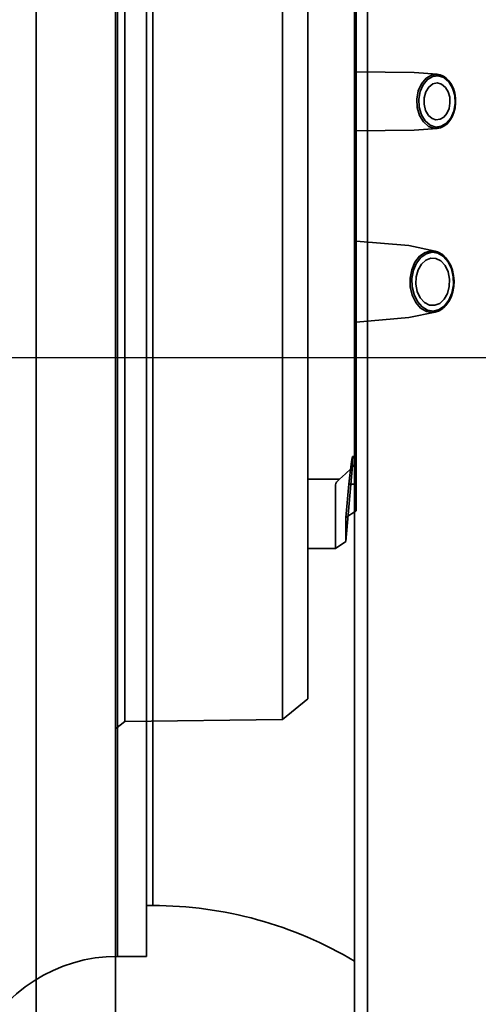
# Model space of a CAD drawing. Header units: millimetres. Extents: x 42175 to 97175, y 10092 to 468192.
# Tile 141 of 256: x 75301 to 75364, y 21424 to 21561. Entities that reach past the tile are written whole.
import ezdxf

# ---------------------------------------------------------------- set-up
doc = ezdxf.new("R2010")
doc.units = ezdxf.units.MM
doc.header["$XCLIPFRAME"] = 2
for name, color, linetype in [('AHU03-3-4295DXF_CONTINUOUS_LINE', 8, 'Continuous'), ('AHU03-3-4296DXF_CONTINUOUS_LINE', 8, 'Continuous'), ('AHU03-3-68634OBJ', 8, 'Continuous'), ('AHU03-3-8111DXF_CONTINUOUS_LINE', 8, 'Continuous'), ('AHU03-3-8112DXF_CONTINUOUS_LINE', 8, 'Continuous'), ('EC-MTR_250-0_7OBJ', 8, 'Continuous'), ('FLUID-N1-150-ARRDU', 8, 'Continuous')]:
    doc.layers.add(name, color=color, linetype=linetype)
picture_1 = doc.add_image_def('image2.bmp', size_in_pixel=(2333, 386))

msp = doc.modelspace()

# ---------------------------------------------------------------- linework, layer by layer
at = {"layer": 'AHU03-3-4295DXF_CONTINUOUS_LINE', "color": 8, "linetype": 'Continuous', "lineweight": 35, "ltscale": 100}
for p, q in [((75314.08, 21642.9), (75314.08, 21430.8)), ((75318.08, 21642.9), (75318.08, 21430.8)), ((75314.08, 21430.8), (75318.08, 21430.8))]:
    msp.add_line(p, q, dxfattribs=at)
msp.add_arc((75314.08, 21409.29), 21.51, 90, 155.1661, dxfattribs=at)
at = {"layer": 'AHU03-3-4296DXF_CONTINUOUS_LINE', "color": 8, "linetype": 'Continuous', "lineweight": 35, "ltscale": 100}
for p, q in [((75318.97, 21635.85), (75318.97, 21437.85)), ((75318.98, 21635.85), (75318.98, 21437.85)), ((75318.98, 21437.85), (75318.08, 21437.85)), ((75318.97, 21437.85), (75318.08, 21437.85))]:
    msp.add_line(p, q, dxfattribs=at)
msp.add_arc((75318.97, 21383.25), 54.6, 59.1455, 90, dxfattribs=at)
at = {"layer": 'AHU03-3-68634OBJ', "color": 8, "linetype": 'Continuous', "lineweight": 35, "ltscale": 100}
for p, q in [((75302.78, 21670.35), (75302.78, 21403.35)), ((75313.78, 21670.35), (75313.78, 21403.35))]:
    msp.add_line(p, q, dxfattribs=at)
at = {"layer": 'AHU03-3-8111DXF_CONTINUOUS_LINE', "color": 8, "linetype": 'Continuous', "lineweight": 35, "ltscale": 100}
msp.add_line((75346.97, 21364.85), (75346.97, 21708.85), dxfattribs=at)
at = {"layer": 'AHU03-3-8112DXF_CONTINUOUS_LINE', "color": 8, "linetype": 'Continuous', "lineweight": 35, "ltscale": 100}
msp.add_line((75348.78, 21102.35), (75348.78, 21971.35), dxfattribs=at)
at = {"layer": 'EC-MTR_250-0_7OBJ', "color": 8, "linetype": 'Continuous', "lineweight": 35, "ltscale": 100}
for p, q in [((75315.08, 21610.35), (75315.08, 21463.35)), ((75340.48, 21466.5), (75340.48, 21607.2)), ((75336.98, 21474.84), (75336.98, 21592.33)), ((75347.18, 21581.11), (75347.18, 21492.58)), ((75355.25, 21553.35), (75347.18, 21553.44)), ((75358.41, 21553.1), (75355.25, 21553.35)), ((75355.25, 21545.35), (75347.18, 21545.25)), ((75358.41, 21545.59), (75355.25, 21545.35)), ((75354.5, 21529.34), (75347.18, 21529.95)), ((75358.15, 21528.57), (75354.5, 21529.34)), ((75358.15, 21520.12), (75354.5, 21519.36)), ((75354.5, 21519.36), (75347.18, 21518.74)), ((75346.67, 21500.09), (75347.18, 21500.09)), ((75347.18, 21499.92), (75346.68, 21499.92)), ((75346.68, 21499.92), (75346.68, 21498.85)), ((75346.68, 21498.85), (75345.73, 21488.3)), ((75346.68, 21498.85), (75347.18, 21498.85)), ((75344.87, 21496.96), (75340.48, 21496.96)), ((75344.32, 21496.2), (75344.32, 21487.35)), ((75346.18, 21496.29), (75345.73, 21491.67)), ((75347.18, 21496.29), (75346.18, 21496.29)), ((75347.18, 21492.58), (75345.73, 21491.67)), ((75345.73, 21491.67), (75345.73, 21488.3)), ((75340.48, 21487.35), (75344.32, 21487.35)), ((75345.73, 21488.3), (75344.32, 21487.35)), ((75336.98, 21474.84), (75336.98, 21463.65)), ((75340.48, 21466.5), (75336.98, 21463.65)), ((75315.08, 21463.35), (75313.78, 21462.33)), ((75336.98, 21463.65), (75315.08, 21463.35))]:
    msp.add_line(p, q, dxfattribs=at)
at = {"layer": 'EC-MTR_250-0_7OBJ', "color": 8, "linetype": 'Continuous', "lineweight": 35, "ltscale": 100, "flags": 128}
for points in [[(75356.53, 21546.49), (75355.99, 21547.39), (75355.67, 21548.48), (75355.61, 21549.65), (75355.8, 21550.79), (75356.24, 21551.79), (75356.88, 21552.56), (75357.65, 21553), (75358.48, 21553.09), (75359.29, 21552.82), (75360, 21552.2)], [(75356.75, 21546.64), (75356.24, 21547.5), (75355.94, 21548.53), (75355.88, 21549.63), (75356.06, 21550.7), (75356.47, 21551.65), (75357.07, 21552.38), (75357.8, 21552.8), (75358.58, 21552.9), (75359.36, 21552.64), (75360.04, 21552.05)], [(75360.06, 21552.18), (75359.69, 21552.55), (75359.29, 21552.83), (75358.86, 21553.02), (75358.41, 21553.1)], [(75360, 21552.2), (75360.54, 21551.31), (75360.86, 21550.22), (75360.92, 21549.04), (75360.73, 21547.9), (75360.29, 21546.9), (75359.65, 21546.14), (75358.88, 21545.69), (75358.05, 21545.6), (75357.24, 21545.87), (75356.53, 21546.49)], [(75359.58, 21551.28), (75359.03, 21551.74), (75358.42, 21551.9), (75357.81, 21551.76), (75357.26, 21551.33), (75356.85, 21550.66), (75356.62, 21549.84), (75356.61, 21548.94), (75356.82, 21548.1), (75357.22, 21547.41)], [(75360.04, 21552.05), (75360.56, 21551.19), (75360.86, 21550.16), (75360.92, 21549.06), (75360.73, 21547.99), (75360.32, 21547.04), (75359.72, 21546.32), (75359, 21545.89), (75358.22, 21545.79), (75357.44, 21546.05), (75356.75, 21546.64)], [(75357.22, 21547.41), (75357.71, 21546.99), (75358.26, 21546.8), (75358.82, 21546.87), (75359.34, 21547.17), (75359.77, 21547.68), (75360.07, 21548.36), (75360.2, 21549.12), (75360.16, 21549.92), (75359.95, 21550.67), (75359.58, 21551.28)], [(75358.41, 21545.59), (75358.9, 21545.69), (75359.37, 21545.91), (75359.8, 21546.24), (75360.18, 21546.68), (75360.5, 21547.21), (75360.75, 21547.81), (75360.91, 21548.45), (75360.98, 21549.13), (75360.96, 21549.81), (75360.86, 21550.48), (75360.67, 21551.11), (75360.4, 21551.68), (75360.06, 21552.18)], [(75355.45, 21521.45), (75354.97, 21522.46), (75354.7, 21523.62), (75354.67, 21524.83), (75354.89, 21526.01), (75355.34, 21527.05), (75355.97, 21527.88), (75356.75, 21528.41), (75357.6, 21528.62), (75358.46, 21528.48), (75359.25, 21528.01), (75359.92, 21527.24)], [(75355.68, 21521.59), (75355.21, 21522.55), (75354.96, 21523.65), (75354.93, 21524.8), (75355.14, 21525.92), (75355.56, 21526.92), (75356.16, 21527.7), (75356.9, 21528.22), (75357.71, 21528.42), (75358.53, 21528.3), (75359.3, 21527.84), (75359.94, 21527.1)], [(75359.97, 21527.21), (75359.58, 21527.71), (75359.14, 21528.11), (75358.65, 21528.4), (75358.15, 21528.57)], [(75359.92, 21527.24), (75360.41, 21526.23), (75360.68, 21525.08), (75360.7, 21523.86), (75360.48, 21522.68), (75360.04, 21521.64), (75359.4, 21520.82), (75358.63, 21520.28), (75357.78, 21520.07), (75356.92, 21520.21), (75356.12, 21520.68), (75355.45, 21521.45)], [(75359.53, 21526.58), (75358.95, 21527.22), (75358.26, 21527.58), (75357.53, 21527.62), (75356.84, 21527.35), (75356.24, 21526.79), (75355.78, 21525.99), (75355.52, 21525.04), (75355.48, 21524), (75355.67, 21522.99), (75356.08, 21522.11)], [(75359.94, 21527.1), (75360.41, 21526.14), (75360.66, 21525.04), (75360.68, 21523.89), (75360.48, 21522.77), (75360.05, 21521.78), (75359.45, 21520.99), (75358.72, 21520.47), (75357.91, 21520.27), (75357.09, 21520.4), (75356.32, 21520.85), (75355.68, 21521.59)], [(75358.15, 21520.12), (75358.68, 21520.3), (75359.19, 21520.62), (75359.64, 21521.05), (75360.04, 21521.59), (75360.35, 21522.22), (75360.58, 21522.92), (75360.72, 21523.66), (75360.76, 21524.42), (75360.7, 21525.18), (75360.54, 21525.92), (75360.3, 21526.6), (75359.97, 21527.21)], [(75356.08, 21522.11), (75356.66, 21521.47), (75357.35, 21521.11), (75358.08, 21521.07), (75358.78, 21521.34), (75359.38, 21521.9), (75359.84, 21522.7), (75360.1, 21523.66), (75360.14, 21524.69), (75359.94, 21525.7), (75359.53, 21526.58)], [(75346.67, 21500.09), (75346.62, 21499.92), (75346.53, 21499.42), (75346.43, 21498.61), (75346.31, 21497.54), (75346.18, 21496.29)], [(75346.67, 21500.09), (75346.68, 21500.07), (75346.68, 21500.02), (75346.68, 21499.92)], [(75344.87, 21496.96), (75345.7, 21497.7), (75346.48, 21498.43), (75347.18, 21499.15)], [(75344.87, 21496.96), (75344.65, 21496.75), (75344.47, 21496.55), (75344.36, 21496.36), (75344.32, 21496.2)]]:
    msp.add_lwpolyline(points, dxfattribs=at)
at = {"layer": 'FLUID-N1-150-ARRDU', "color": 8, "linetype": 'Continuous', "lineweight": 25, "ltscale": 100, "flags": 128}
msp.add_lwpolyline([(75282.98, 21513.82), (75597.98, 21513.82)], dxfattribs=at)

# ---------------------------------------------------------------- pictures from other files: only their frames are drawn
at = {"color": 8, "lineweight": 13}
image = msp.add_image(picture_1, insert=(74040.73, 21044.06), size_in_units=(5943.45, 983.7), dxfattribs=at)
image.set_boundary_path([(-0.5, -0.5), (2332.5, 385.5)])

doc.saveas('drawing.dxf')
